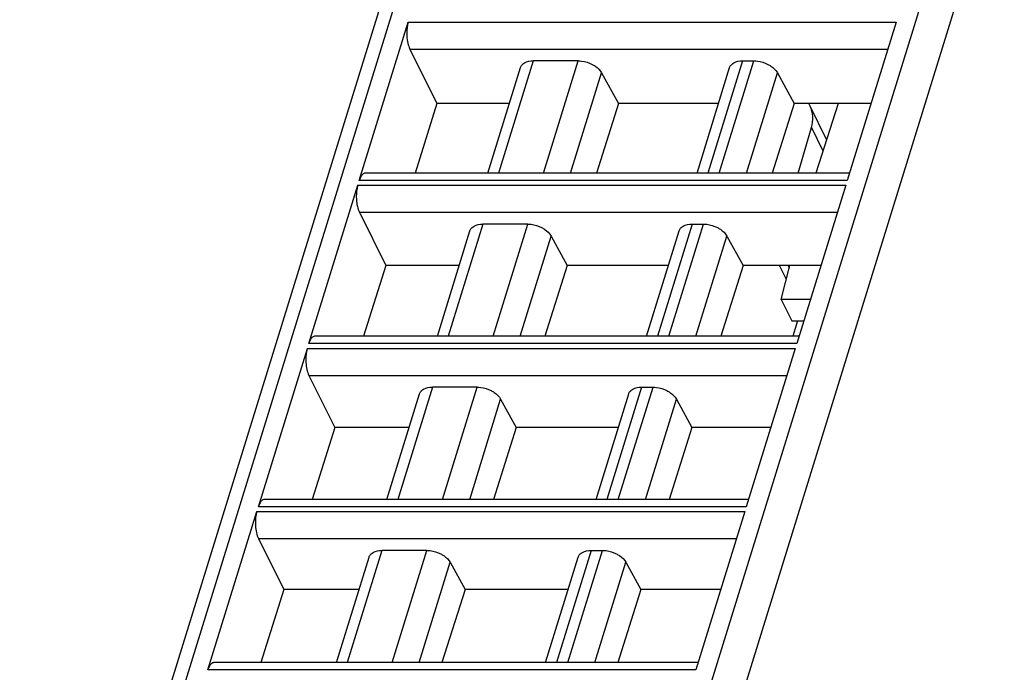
# Model space of a CAD drawing. Header units: millimetres. Extents: x 0 to 841, y 0 to 594.
# Tile 10 of 237: x 146 to 186, y 120 to 147. Entities that reach past the tile are written whole.
import ezdxf

# ---------------------------------------------------------------- set-up
doc = ezdxf.new("R2010")
doc.units = ezdxf.units.MM
doc.header["$LTSCALE"] = 46.255
doc.layers.get('0').update_dxf_attribs({"linetype": 'CONTINUOUS'})
doc.layers.add('1', color=7, linetype='CONTINUOUS')

msp = doc.modelspace()

# ---------------------------------------------------------------- linework, layer by layer
at = {"color": 7, "linetype": 'CONTINUOUS'}
for p, q in [((145.58013, 99.69161), (163.46844, 157.57822)), ((159.42613, 140.18601), (161.42317, 146.64844)), ((181.31838, 146.64844), (179.32134, 140.18601)), ((161.4877, 145.54678), (162.59437, 143.32483)), ((168.35106, 145.06482), (166.52146, 145.06482)), ((175.05051, 145.06482), (175.51692, 145.06482)), ((164.66774, 140.48873), (165.99674, 144.78937)), ((169.30526, 144.57677), (169.99036, 143.32483)), ((173.19676, 140.48873), (174.52576, 144.78937)), ((176.47112, 144.57677), (177.15622, 143.32483)), ((162.59437, 143.32483), (161.70111, 140.48873)), ((165.54416, 143.32483), (162.59437, 143.32483)), ((169.99036, 143.32483), (169.09607, 140.48873)), ((174.07319, 143.32483), (169.99036, 143.32483)), ((177.15622, 143.32483), (176.26193, 140.48873)), ((180.2913, 143.32483), (177.15622, 143.32483)), ((178.94784, 143.32483), (178.04499, 140.48873)), ((178.47912, 141.85243), (177.80926, 143.21747)), ((177.3192, 140.48873), (177.86327, 142.34353)), ((179.41488, 140.48873), (159.6799, 140.48873)), ((157.36856, 133.52773), (159.3656, 139.99016)), ((179.26081, 139.99016), (177.26377, 133.52773)), ((159.43013, 138.8885), (160.51259, 136.71518)), ((162.61017, 133.83045), (163.93917, 138.13109)), ((166.29349, 138.40655), (164.46389, 138.40655)), ((171.1392, 133.83045), (172.4682, 138.13109)), ((172.99294, 138.40655), (173.45935, 138.40655)), ((167.2477, 137.91849), (167.90619, 136.71518)), ((174.41355, 137.91849), (175.07204, 136.71518)), ((160.51259, 136.71518), (159.60401, 133.83045)), ((163.50162, 136.71518), (160.51259, 136.71518)), ((167.90619, 136.71518), (166.99657, 133.83045)), ((172.03065, 136.71518), (167.90619, 136.71518)), ((175.07204, 136.71518), (174.16242, 133.83045)), ((178.24877, 136.71518), (175.07204, 136.71518)), ((176.83146, 136.1647), (176.56132, 136.71518)), ((176.62918, 135.33042), (176.98605, 136.71518)), ((176.62918, 135.33042), (177.05582, 134.46101)), ((177.82085, 135.33042), (176.62918, 135.33042)), ((177.05582, 134.46101), (177.55218, 134.46101)), ((177.29429, 134.46101), (177.09943, 133.83045)), ((177.35732, 133.83045), (157.62233, 133.83045)), ((155.311, 126.86946), (157.30804, 133.33188)), ((177.20325, 133.33188), (175.20621, 126.86946)), ((157.37257, 132.23022), (158.4308, 130.10553)), ((164.23593, 131.74827), (162.40633, 131.74827)), ((170.93538, 131.74827), (171.40179, 131.74827)), ((160.55261, 127.17217), (161.88161, 131.47281)), ((169.08164, 127.17217), (170.41064, 131.47281)), ((165.19013, 131.26022), (165.82201, 130.10553)), ((172.35599, 131.26022), (172.98787, 130.10553)), ((158.4308, 130.10553), (157.50691, 127.17217)), ((161.45909, 130.10553), (158.4308, 130.10553)), ((165.82201, 130.10553), (164.89706, 127.17217)), ((169.98811, 130.10553), (165.82201, 130.10553)), ((172.98787, 130.10553), (172.06291, 127.17217)), ((176.20623, 130.10553), (172.98787, 130.10553)), ((175.29975, 127.17217), (155.56477, 127.17217)), ((153.25343, 120.21118), (155.25048, 126.6736)), ((175.14569, 126.6736), (173.14865, 120.21118)), ((155.315, 125.57194), (156.34902, 123.49588)), ((162.17837, 125.08999), (160.34877, 125.08999)), ((168.87781, 125.08999), (169.34423, 125.08999)), ((158.49505, 120.51389), (159.82405, 124.81453)), ((163.13257, 124.60194), (163.73784, 123.49588)), ((167.02407, 120.51389), (168.35307, 124.81453)), ((170.29843, 124.60194), (170.90369, 123.49588)), ((156.34902, 123.49588), (155.40981, 120.51389)), ((159.41655, 123.49588), (156.34902, 123.49588)), ((163.73784, 123.49588), (162.79755, 120.51389)), ((167.94558, 123.49588), (163.73784, 123.49588)), ((170.90369, 123.49588), (169.9634, 120.51389)), ((174.1637, 123.49588), (170.90369, 123.49588)), ((173.24219, 120.51389), (153.5072, 120.51389))]:
    msp.add_line(p, q, dxfattribs=at)
at = {"color": 9, "linetype": 'CONTINUOUS'}
for p, q in [((167.62532, 99.8047), (184.44783, 154.24234)), ((185.72506, 153.78618), (168.83352, 99.12514)), ((162.52048, 152.73233), (146.1659, 99.80891)), ((161.42317, 146.64844), (181.31838, 146.64844)), ((161.4877, 145.54678), (180.97794, 145.54678)), ((166.52148, 145.06482), (165.10736, 140.48873)), ((166.93694, 140.48873), (168.35106, 145.06482)), ((175.05051, 145.06482), (173.63638, 140.48873)), ((174.1028, 140.48873), (175.51692, 145.06482)), ((168.04196, 140.48873), (169.30526, 144.57677)), ((175.20781, 140.48873), (176.47112, 144.57677)), ((177.86327, 142.34353), (178.33163, 141.38912)), ((179.32134, 140.18601), (159.42613, 140.18601)), ((159.3656, 139.99016), (179.26081, 139.99016)), ((159.43013, 138.8885), (178.92037, 138.8885)), ((164.46392, 138.40655), (163.0498, 133.83045)), ((164.87938, 133.83045), (166.2935, 138.40655)), ((172.99294, 138.40655), (171.57882, 133.83045)), ((172.04523, 133.83045), (173.45935, 138.40655)), ((165.9844, 133.83045), (167.2477, 137.91849)), ((173.15025, 133.83045), (174.41355, 137.91849)), ((176.90579, 136.71518), (176.95841, 136.60795)), ((157.30804, 133.33188), (177.20325, 133.33188)), ((177.26377, 133.52773), (157.36856, 133.52773)), ((157.37257, 132.23022), (176.86281, 132.23022)), ((162.40635, 131.74827), (160.99223, 127.17217)), ((162.82181, 127.17217), (164.23594, 131.74827)), ((170.93538, 131.74827), (169.52126, 127.17217)), ((169.98767, 127.17217), (171.40179, 131.74827)), ((163.92683, 127.17217), (165.19013, 131.26022)), ((171.09269, 127.17217), (172.35599, 131.26022)), ((175.20621, 126.86946), (155.311, 126.86946)), ((155.25048, 126.6736), (175.14569, 126.6736)), ((155.315, 125.57194), (174.80525, 125.57194)), ((160.34879, 125.08999), (158.93467, 120.51389)), ((160.76425, 120.51389), (162.17837, 125.08999)), ((168.87781, 125.08999), (167.46369, 120.51389)), ((167.9301, 120.51389), (169.34423, 125.08999)), ((161.86927, 120.51389), (163.13257, 124.60194)), ((169.03512, 120.51389), (170.29843, 124.60194)), ((173.14865, 120.21118), (153.25343, 120.21118))]:
    msp.add_line(p, q, dxfattribs=at)
at = {"color": 7, "linetype": 'CONTINUOUS'}
msp.add_arc((176.85338, 142.74776), 1.06501, 26.169016, 32.856625, dxfattribs=at)
for points, knots in [([(161.42317, 146.64844), (161.41019, 146.60645), (161.3649, 146.41953), (161.35549, 146.22488), (161.36415, 146.07703)], [0, 0, 0, 0, 0.22881463, 1, 1, 1, 1]), ([(161.36415, 146.07703), (161.36989, 145.97907), (161.39415, 145.79769), (161.45016, 145.62215), (161.4877, 145.54678)], [0, 0, 0, 0, 0.53816872, 1, 1, 1, 1]), ([(165.99673, 144.78937), (166.00842, 144.8272), (166.03544, 144.87548), (166.07216, 144.91435), (166.08223, 144.92388)], [0, 0, 0, 0, 0.7407559, 1, 1, 1, 1]), ([(166.08223, 144.92388), (166.1069, 144.94721), (166.2355, 145.03837), (166.39948, 145.06482), (166.52146, 145.06482)], [0, 0, 0, 0, 0.21777869, 1, 1, 1, 1]), ([(168.35106, 145.06482), (168.39835, 145.06482), (168.59354, 145.05145), (168.78505, 144.99131), (168.91689, 144.92387)], [0, 0, 0, 0, 0.24204309, 1, 1, 1, 1]), ([(168.91689, 144.92387), (168.95984, 144.90191), (169.11024, 144.81371), (169.24446, 144.68788), (169.30527, 144.57675)], [0, 0, 0, 0, 0.27579327, 1, 1, 1, 1]), ([(174.52576, 144.78937), (174.53745, 144.8272), (174.56447, 144.87548), (174.60119, 144.91435), (174.61126, 144.92388)], [0, 0, 0, 0, 0.7407559, 1, 1, 1, 1]), ([(174.61126, 144.92388), (174.63593, 144.94721), (174.76452, 145.03837), (174.9285, 145.06482), (175.05048, 145.06482)], [0, 0, 0, 0, 0.21777869, 1, 1, 1, 1]), ([(175.51691, 145.06482), (175.5642, 145.06482), (175.7594, 145.05145), (175.9509, 144.99131), (176.08274, 144.92387)], [0, 0, 0, 0, 0.24204309, 1, 1, 1, 1]), ([(176.08274, 144.92387), (176.12569, 144.90191), (176.2761, 144.81371), (176.41032, 144.68788), (176.47113, 144.57675)], [0, 0, 0, 0, 0.27579327, 1, 1, 1, 1]), ([(177.86255, 142.34073), (177.90589, 142.48849), (177.94779, 142.79027), (177.87271, 143.0882), (177.80922, 143.21745)], [0, 0, 0, 0, 0.51676364, 1, 1, 1, 1]), ([(159.58045, 140.45131), (159.54494, 140.42375), (159.48139, 140.3384), (159.44338, 140.24183), (159.42613, 140.18601)], [0, 0, 0, 0, 0.43482843, 1, 1, 1, 1]), ([(159.3656, 139.99016), (159.35263, 139.94818), (159.30734, 139.76125), (159.29793, 139.5666), (159.30659, 139.41875)], [0, 0, 0, 0, 0.22881463, 1, 1, 1, 1]), ([(159.30659, 139.41875), (159.31232, 139.3208), (159.33659, 139.13941), (159.39259, 138.96387), (159.43013, 138.8885)], [0, 0, 0, 0, 0.53816872, 1, 1, 1, 1]), ([(163.93917, 138.13109), (163.95086, 138.16892), (163.97788, 138.2172), (164.0146, 138.25607), (164.02467, 138.2656)], [0, 0, 0, 0, 0.7407559, 1, 1, 1, 1]), ([(164.02467, 138.2656), (164.04934, 138.28894), (164.17793, 138.38009), (164.34191, 138.40655), (164.46389, 138.40655)], [0, 0, 0, 0, 0.21777869, 1, 1, 1, 1]), ([(166.29349, 138.40655), (166.34078, 138.40655), (166.53598, 138.39317), (166.72749, 138.33303), (166.85932, 138.2656)], [0, 0, 0, 0, 0.24204309, 1, 1, 1, 1]), ([(166.85932, 138.2656), (166.90227, 138.24363), (167.05268, 138.15543), (167.1869, 138.0296), (167.24771, 137.91848)], [0, 0, 0, 0, 0.27579327, 1, 1, 1, 1]), ([(172.46819, 138.13109), (172.47989, 138.16892), (172.5069, 138.2172), (172.54363, 138.25607), (172.55369, 138.2656)], [0, 0, 0, 0, 0.7407559, 1, 1, 1, 1]), ([(172.55369, 138.2656), (172.57836, 138.28894), (172.70696, 138.38009), (172.87094, 138.40655), (172.99292, 138.40655)], [0, 0, 0, 0, 0.21777869, 1, 1, 1, 1]), ([(173.45935, 138.40655), (173.50664, 138.40655), (173.70183, 138.39317), (173.89334, 138.33303), (174.02518, 138.2656)], [0, 0, 0, 0, 0.24204309, 1, 1, 1, 1]), ([(174.02518, 138.2656), (174.06813, 138.24363), (174.21853, 138.15543), (174.35275, 138.0296), (174.41356, 137.91848)], [0, 0, 0, 0, 0.27579327, 1, 1, 1, 1]), ([(157.52289, 133.79304), (157.48738, 133.76547), (157.42382, 133.68012), (157.38581, 133.58356), (157.36856, 133.52773)], [0, 0, 0, 0, 0.43482843, 1, 1, 1, 1]), ([(157.30804, 133.33188), (157.29506, 133.2899), (157.24978, 133.10297), (157.24036, 132.90832), (157.24902, 132.76047)], [0, 0, 0, 0, 0.22881463, 1, 1, 1, 1]), ([(157.24902, 132.76047), (157.25476, 132.66252), (157.27902, 132.48113), (157.33503, 132.30559), (157.37257, 132.23022)], [0, 0, 0, 0, 0.53816872, 1, 1, 1, 1]), ([(161.9671, 131.60732), (161.99177, 131.63066), (162.12037, 131.72181), (162.28435, 131.74827), (162.40633, 131.74827)], [0, 0, 0, 0, 0.21777869, 1, 1, 1, 1]), ([(164.23593, 131.74827), (164.28322, 131.74827), (164.47842, 131.73489), (164.66992, 131.67475), (164.80176, 131.60732)], [0, 0, 0, 0, 0.24204309, 1, 1, 1, 1]), ([(170.49613, 131.60732), (170.5208, 131.63066), (170.64939, 131.72181), (170.81337, 131.74827), (170.93535, 131.74827)], [0, 0, 0, 0, 0.21777869, 1, 1, 1, 1]), ([(171.40178, 131.74827), (171.44907, 131.74827), (171.64427, 131.73489), (171.83578, 131.67475), (171.96761, 131.60732)], [0, 0, 0, 0, 0.24204309, 1, 1, 1, 1]), ([(161.8816, 131.47281), (161.8933, 131.51064), (161.92032, 131.55892), (161.95704, 131.59779), (161.9671, 131.60732)], [0, 0, 0, 0, 0.7407559, 1, 1, 1, 1]), ([(164.80176, 131.60732), (164.84471, 131.58535), (164.99512, 131.49715), (165.12933, 131.37132), (165.19014, 131.2602)], [0, 0, 0, 0, 0.27579327, 1, 1, 1, 1]), ([(170.41063, 131.47281), (170.42232, 131.51064), (170.44934, 131.55892), (170.48606, 131.59779), (170.49613, 131.60732)], [0, 0, 0, 0, 0.7407559, 1, 1, 1, 1]), ([(171.96761, 131.60732), (172.01056, 131.58535), (172.16097, 131.49715), (172.29519, 131.37132), (172.356, 131.2602)], [0, 0, 0, 0, 0.27579327, 1, 1, 1, 1]), ([(155.46533, 127.13476), (155.42982, 127.10719), (155.36626, 127.02184), (155.32825, 126.92528), (155.311, 126.86946)], [0, 0, 0, 0, 0.43482843, 1, 1, 1, 1]), ([(155.25048, 126.6736), (155.2375, 126.63162), (155.19221, 126.44469), (155.1828, 126.25004), (155.19146, 126.10219)], [0, 0, 0, 0, 0.22881463, 1, 1, 1, 1]), ([(155.19146, 126.10219), (155.1972, 126.00424), (155.22146, 125.82286), (155.27746, 125.64731), (155.315, 125.57194)], [0, 0, 0, 0, 0.53816872, 1, 1, 1, 1]), ([(159.82404, 124.81453), (159.83573, 124.85237), (159.86275, 124.90065), (159.89947, 124.93952), (159.90954, 124.94904)], [0, 0, 0, 0, 0.7407559, 1, 1, 1, 1]), ([(159.90954, 124.94904), (159.93421, 124.97238), (160.06281, 125.06353), (160.22679, 125.08999), (160.34877, 125.08999)], [0, 0, 0, 0, 0.21777869, 1, 1, 1, 1]), ([(162.17837, 125.08999), (162.22565, 125.08999), (162.42085, 125.07661), (162.61236, 125.01647), (162.7442, 124.94904)], [0, 0, 0, 0, 0.24204309, 1, 1, 1, 1]), ([(162.7442, 124.94904), (162.78714, 124.92707), (162.93755, 124.83887), (163.07177, 124.71304), (163.13258, 124.60192)], [0, 0, 0, 0, 0.27579327, 1, 1, 1, 1]), ([(168.35307, 124.81453), (168.36476, 124.85237), (168.39178, 124.90065), (168.4285, 124.93952), (168.43856, 124.94904)], [0, 0, 0, 0, 0.7407559, 1, 1, 1, 1]), ([(168.43856, 124.94904), (168.46323, 124.97238), (168.59183, 125.06353), (168.75581, 125.08999), (168.87779, 125.08999)], [0, 0, 0, 0, 0.21777869, 1, 1, 1, 1]), ([(169.34422, 125.08999), (169.39151, 125.08999), (169.58671, 125.07661), (169.77821, 125.01647), (169.91005, 124.94904)], [0, 0, 0, 0, 0.24204309, 1, 1, 1, 1]), ([(169.91005, 124.94904), (169.953, 124.92707), (170.10341, 124.83887), (170.23762, 124.71304), (170.29844, 124.60192)], [0, 0, 0, 0, 0.27579327, 1, 1, 1, 1]), ([(153.40776, 120.47648), (153.37225, 120.44891), (153.3087, 120.36356), (153.27068, 120.267), (153.25343, 120.21118)], [0, 0, 0, 0, 0.43482843, 1, 1, 1, 1])]:
    msp.add_open_spline(points, degree=3, knots=knots, dxfattribs=at)
for points in [[(159.63494, 140.48129), (159.61527, 140.47474), (159.59683, 140.46402), (159.58045, 140.45131)], [(159.6799, 140.48871), (159.66471, 140.48871), (159.64935, 140.4861), (159.63494, 140.48129)], [(157.57737, 133.82301), (157.55771, 133.81646), (157.53926, 133.80575), (157.52289, 133.79304)], [(157.62233, 133.83043), (157.60714, 133.83043), (157.59178, 133.82782), (157.57737, 133.82301)], [(155.51981, 127.16474), (155.50014, 127.15818), (155.4817, 127.14747), (155.46533, 127.13476)], [(155.56477, 127.17216), (155.54958, 127.17215), (155.53422, 127.16954), (155.51981, 127.16474)], [(153.46225, 120.50646), (153.44258, 120.4999), (153.42414, 120.48919), (153.40776, 120.47648)], [(153.50721, 120.51388), (153.49202, 120.51387), (153.47666, 120.51126), (153.46225, 120.50646)]]:
    msp.add_open_spline(points, degree=3, dxfattribs=at)
at = {"layer": '1', "color": 1, "linetype": 'CONTINUOUS'}
msp.add_line((176.83146, 136.1647), (176.56132, 136.71518), dxfattribs=at)

doc.saveas('drawing.dxf')
